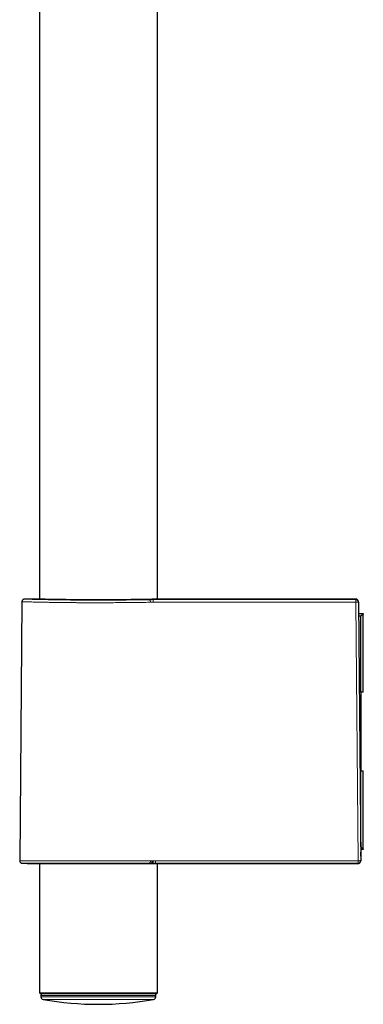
# Model space of a CAD drawing. Header units: millimetres. Extents: x 8 to 830, y 12 to 2106.
# Tile 89 of 256: x 146 to 211, y 1092 to 1280. Entities that reach past the tile are written whole.
import ezdxf

# ---------------------------------------------------------------- set-up
doc = ezdxf.new("R2010")
doc.units = ezdxf.units.MM

msp = doc.modelspace()

# ---------------------------------------------------------------- linework, layer by layer
at = {"color": 7, "linetype": 'Continuous', "lineweight": 30}
for p, q in [((149.64, 1378.26), (149.64, 1169.21)), ((172.14, 1169.21), (172.14, 1378.83)), ((149.15, 1169.22), (146.82, 1169.22)), ((209.96, 1169.22), (172.64, 1169.22)), ((146.32, 1168.73), (145.89, 1119.37)), ((210.46, 1168.64), (210.46, 1168.73)), ((210.46, 1168.64), (210.89, 1119.38)), ((210.48, 1166.5), (211.39, 1166.5)), ((210.89, 1166), (210.48, 1166)), ((211.39, 1166.35), (210.89, 1166)), ((210.89, 1151.5), (210.89, 1166)), ((211.39, 1166.5), (211.39, 1166.35)), ((211.39, 1151.5), (211.39, 1166.35)), ((210.89, 1151.5), (210.61, 1151.5)), ((211.39, 1151.5), (210.89, 1151.5)), ((210.89, 1151.5), (210.89, 1136.5)), ((210.74, 1136.5), (210.89, 1136.5)), ((210.89, 1122), (210.89, 1136.5)), ((210.89, 1136.5), (211.39, 1136.5)), ((211.39, 1121.65), (211.39, 1136.5)), ((210.86, 1122), (210.89, 1122)), ((211.39, 1121.5), (210.87, 1121.5)), ((210.87, 1121.01), (210.87, 1121)), ((210.87, 1121), (210.89, 1119.4)), ((210.89, 1122), (211.39, 1121.65)), ((211.39, 1121.65), (211.39, 1121.5)), ((146.38, 1118.87), (147.33, 1118.83)), ((147.35, 1118.83), (170.61, 1118.83)), ((149.64, 1118.83), (149.64, 1094.2)), ((170.6, 1118.83), (170.8, 1118.82)), ((171.18, 1118.82), (171.78, 1118.82)), ((171.78, 1118.82), (173.06, 1118.82)), ((172.14, 1094.2), (172.14, 1118.82)), ((207.78, 1118.82), (209.72, 1118.82)), ((209.74, 1118.82), (209.72, 1118.82)), ((210.39, 1118.84), (209.74, 1118.82)), ((209.74, 1118.82), (210.29, 1118.84)), ((210.29, 1118.84), (210.39, 1118.84)), ((210.89, 1119.4), (210.89, 1119.34)), ((210.89, 1119.38), (210.89, 1119.36)), ((149.64, 1094.2), (149.84, 1094)), ((149.64, 1094.2), (172.14, 1094.2)), ((171.94, 1094), (172.14, 1094.2)), ((171.94, 1094), (149.84, 1094)), ((149.95, 1093.69), (149.95, 1093.41)), ((171.83, 1093.41), (171.84, 1093.69))]:
    msp.add_line(p, q, dxfattribs=at)
at = {"color": 8, "linetype": 'Continuous', "lineweight": 0}
for p, q in [((209.96, 1169.13), (209.96, 1169.22)), ((210.4, 1119.37), (209.97, 1168.65)), ((210.87, 1121), (210.87, 1121)), ((145.89, 1119.37), (170.81, 1119.37)), ((170.5, 1118.87), (146.38, 1118.87)), ((147.33, 1118.83), (170.63, 1118.83)), ((170.82, 1118.82), (170.8, 1118.82)), ((171.18, 1119.37), (171.31, 1119.37)), ((171.18, 1118.82), (171.78, 1118.82)), ((171.18, 1118.82), (171.18, 1118.82)), ((171.78, 1118.82), (171.78, 1118.87)), ((171.78, 1118.82), (173.06, 1118.82)), ((207.78, 1118.82), (209.74, 1118.82)), ((210.39, 1118.84), (210.39, 1118.87)), ((210.39, 1118.84), (210.39, 1118.84)), ((171.84, 1093.69), (149.95, 1093.69)), ((149.95, 1093.41), (171.83, 1093.41)), ((171.42, 1092.93), (150.36, 1092.93))]:
    msp.add_line(p, q, dxfattribs=at)
at = {"color": 8, "linetype": 'Continuous', "lineweight": 0, "flags": 128}
for points in [[(171.35, 1168.64), (171.35, 1168.71), (171.35, 1168.79), (171.35, 1168.86), (171.35, 1168.92), (171.35, 1168.98), (171.35, 1169.03), (171.35, 1169.07), (171.35, 1169.1), (171.35, 1169.12), (171.35, 1169.13)], [(171.31, 1118.87), (171.31, 1118.88), (171.31, 1118.9), (171.31, 1118.93), (171.31, 1118.97), (171.31, 1119.02), (171.31, 1119.08), (171.31, 1119.15), (171.31, 1119.22), (171.31, 1119.3), (171.31, 1119.37)], [(171.31, 1119.37), (171.37, 1119.37), (171.43, 1119.37), (171.49, 1119.37), (171.54, 1119.37), (171.6, 1119.37), (171.66, 1119.37), (171.72, 1119.37), (171.78, 1119.37)], [(171.78, 1118.87), (171.72, 1118.87), (171.66, 1118.87), (171.6, 1118.87), (171.54, 1118.87), (171.49, 1118.87), (171.43, 1118.87), (171.37, 1118.87), (171.31, 1118.87)], [(171.78, 1119.37), (176.61, 1119.37), (181.43, 1119.37), (186.26, 1119.37), (191.09, 1119.37), (195.92, 1119.37), (200.74, 1119.37), (205.57, 1119.37), (210.4, 1119.37)], [(210.39, 1118.87), (205.56, 1118.87), (200.74, 1118.87), (195.91, 1118.87), (191.08, 1118.87), (186.26, 1118.87), (181.43, 1118.87), (176.6, 1118.87), (171.78, 1118.87)], [(210.4, 1119.37), (210.47, 1119.37), (210.55, 1119.37), (210.62, 1119.37), (210.69, 1119.37), (210.74, 1119.37), (210.79, 1119.38), (210.83, 1119.38), (210.86, 1119.38), (210.88, 1119.38), (210.89, 1119.38)]]:
    msp.add_lwpolyline(points, dxfattribs=at)
at = {"color": 8, "linetype": 'Continuous', "lineweight": 0}
for centre, radius, start, end in [((203.47, 1168.76), 6.5, 358.9934, 3.2946), ((209.96, 1168.63), 0.5, 0.5052, 90.0054), ((170.39, 1168.68), 0.451, 352.7123, 76.4148), ((210.13, 1163.7), 4.95, 86.2204, 91.8986), ((170.37, 1119.3), 0.453, 286.4452, 8.8926), ((171.16, 1129.02), 10.2, 268.0781, 270.1376), ((171.31, 1153.49), 34.62, 269.6509, 270.0004), ((210.39, 1119.37), 0.5, 270.0208, 0.4833), ((203.51, 1119.25), 6.89, 356.8333, 0.9908)]:
    msp.add_arc(centre, radius, start, end, dxfattribs=at)
at = {"color": 7, "linetype": 'Continuous', "lineweight": 30}
for centre, radius, start, end in [((146.39, 1119.37), 0.5, 179.5, 267.9546), ((147.35, 1119.33), 0.5, 267.9546, 270), ((170.62, 1118.9), 0.0657, 271.6854, 274.3889), ((160.84, 1234.72), 116.3, 274.8247, 275.0586), ((171.1, 1118.88), 0.00787, 274.252, 279.8924), ((150.25, 1093.7), 0.3, 90, 181), ((150.45, 1093.42), 0.5, 181, 259.9391), ((160.89, 1152.26), 60.26, 259.9391, 280.0609), ((171.33, 1093.42), 0.5, 280.0609, 359), ((171.54, 1093.7), 0.3, 359, 90)]:
    msp.add_arc(centre, radius, start, end, dxfattribs=at)
at = {"color": 8, "linetype": 'Continuous', "lineweight": 0}
msp.add_ellipse((160.89, 1118.49), major_axis=(13.55, 0), ratio=0.035714, start_param=0.748521, end_param=0.769445, dxfattribs=at)
at = {"color": 7, "linetype": 'Continuous', "lineweight": 30}
msp.add_ellipse((210.39, 1119.34), major_axis=(0.353, 0.367), ratio=0.964948, start_param=3.92703, end_param=5.505848, dxfattribs=at)
for points, knots in [([(146.82, 1169.22), (146.79, 1169.22), (146.71, 1169.22), (146.62, 1169.18), (146.55, 1169.15), (146.5, 1169.1), (146.44, 1169.05), (146.38, 1168.97), (146.34, 1168.86), (146.33, 1168.77), (146.32, 1168.73)], [0, 0, 0, 0, 0.1487004, 0.2761595, 0.3760019, 0.4500903, 0.5454227, 0.6723852, 0.8267074, 1, 1, 1, 1]), ([(172.64, 1169.22), (172.63, 1169.22), (172.63, 1169.22), (172.63, 1169.22), (172.62, 1169.22), (172.61, 1169.22), (172.59, 1169.22), (172.57, 1169.22), (172.53, 1169.22), (172.46, 1169.22), (172.34, 1169.22), (172.18, 1169.21), (171.98, 1169.21), (171.72, 1169.2), (171.42, 1169.2), (171.06, 1169.19), (170.66, 1169.18), (170.21, 1169.17), (169.73, 1169.16), (169.2, 1169.16), (168.65, 1169.15), (168.05, 1169.14), (167.42, 1169.13), (166.77, 1169.12), (166.09, 1169.11), (165.39, 1169.11), (164.67, 1169.1), (163.93, 1169.1), (163.18, 1169.09), (162.43, 1169.09), (161.66, 1169.09), (160.9, 1169.09), (160.14, 1169.09), (159.37, 1169.09), (158.62, 1169.09), (157.87, 1169.1), (157.13, 1169.1), (156.41, 1169.11), (155.71, 1169.11), (155.03, 1169.12), (154.38, 1169.13), (153.75, 1169.14), (153.15, 1169.15), (152.58, 1169.16), (152.06, 1169.16), (151.57, 1169.17), (151.12, 1169.18), (150.72, 1169.19), (150.36, 1169.2), (150.06, 1169.2), (149.81, 1169.21), (149.61, 1169.21), (149.45, 1169.22), (149.34, 1169.22), (149.27, 1169.22), (149.22, 1169.22), (149.19, 1169.22), (149.16, 1169.22), (149.15, 1169.22), (149.14, 1169.22), (149.15, 1169.22), (149.15, 1169.22)], [0, 0, 0, 0, 0.005533, 0.011141, 0.016749, 0.02236, 0.027974, 0.033595, 0.039223, 0.054752, 0.07026, 0.088571, 0.106899, 0.1253, 0.146142, 0.166907, 0.187681, 0.208563, 0.229302, 0.24999, 0.27065, 0.291416, 0.31238, 0.333172, 0.353981, 0.374895, 0.395795, 0.4166, 0.437397, 0.458339, 0.479091, 0.499747, 0.520407, 0.541136, 0.562026, 0.582788, 0.603553, 0.624408, 0.645305, 0.666122, 0.686949, 0.707989, 0.728889, 0.749743, 0.770589, 0.791489, 0.812536, 0.833353, 0.854172, 0.87508, 0.892601, 0.910059, 0.927503, 0.94503, 0.954216, 0.963371, 0.972501, 0.981615, 0.990721, 0.999827, 1, 1, 1, 1]), ([(210.46, 1168.73), (210.45, 1168.77), (210.45, 1168.84), (210.41, 1168.93), (210.37, 1169), (210.33, 1169.06), (210.28, 1169.11), (210.2, 1169.17), (210.09, 1169.21), (210, 1169.22), (209.96, 1169.22)], [0, 0, 0, 0, 0.1487, 0.276159, 0.376001, 0.45009, 0.545422, 0.672385, 0.826707, 1, 1, 1, 1]), ([(170.8, 1118.82), (170.83, 1118.82), (170.88, 1118.82), (170.98, 1118.82), (171.08, 1118.82), (171.15, 1118.82), (171.18, 1118.82)], [0, 0, 0, 0, 0.2541979, 0.5030508, 0.7502109, 1, 1, 1, 1]), ([(171.1, 1118.87), (171.11, 1118.88), (171.12, 1118.88), (171.13, 1118.91), (171.14, 1118.94), (171.15, 1118.97), (171.15, 1119), (171.16, 1119.03), (171.17, 1119.08), (171.17, 1119.16), (171.18, 1119.26), (171.18, 1119.33), (171.18, 1119.37)], [0, 0, 0, 0, 0.1370436, 0.2685662, 0.3309933, 0.3905515, 0.4468941, 0.4997536, 0.5905795, 0.707055, 0.8456167, 1, 1, 1, 1]), ([(172.14, 1118.82), (174.57, 1118.82), (179.54, 1118.82), (187.05, 1118.82), (194.69, 1118.82), (202.25, 1118.82), (207.26, 1118.82), (209.72, 1118.82)], [0, 0, 0, 0, 0.193545, 0.396797, 0.600052, 0.803304, 1, 1, 1, 1]), ([(173.06, 1118.82), (174.99, 1118.82), (179.29, 1118.82), (185.95, 1118.82), (193.46, 1118.82), (200.73, 1118.82), (205.65, 1118.82), (207.78, 1118.82)], [0, 0, 0, 0, 0.167152, 0.371246, 0.575339, 0.815878, 1, 1, 1, 1]), ([(210.39, 1118.84), (210.43, 1118.84), (210.5, 1118.85), (210.59, 1118.88), (210.66, 1118.92), (210.72, 1118.96), (210.77, 1119.02), (210.83, 1119.1), (210.87, 1119.19), (210.88, 1119.27), (210.89, 1119.32), (210.89, 1119.34)], [0, 0, 0, 0, 0.1484242, 0.2758286, 0.3757079, 0.4498504, 0.5452621, 0.6723042, 0.8266027, 0.9116478, 1, 1, 1, 1])]:
    msp.add_open_spline(points, degree=3, knots=knots, dxfattribs=at)
at = {"color": 8, "linetype": 'Continuous', "lineweight": 0}
for points, knots in [([(146.82, 1169.22), (146.83, 1169.22), (146.83, 1169.22), (146.86, 1169.22), (146.9, 1169.22), (146.97, 1169.22), (147.05, 1169.22), (147.15, 1169.22), (147.27, 1169.21), (147.43, 1169.21), (147.62, 1169.2), (147.86, 1169.2), (148.13, 1169.19), (148.43, 1169.18), (148.76, 1169.17), (149.12, 1169.17), (149.5, 1169.16), (149.91, 1169.15), (150.35, 1169.14), (150.81, 1169.13), (151.3, 1169.12), (151.82, 1169.11), (152.36, 1169.1), (152.91, 1169.09), (153.48, 1169.08), (154.06, 1169.07), (154.66, 1169.07), (155.28, 1169.06), (155.9, 1169.05), (156.54, 1169.05), (157.19, 1169.04), (157.85, 1169.04), (158.52, 1169.03), (159.2, 1169.03), (159.88, 1169.03), (160.56, 1169.03), (161.24, 1169.03), (161.92, 1169.03), (162.6, 1169.03), (163.27, 1169.03), (163.94, 1169.04), (164.6, 1169.04), (165.26, 1169.05), (165.9, 1169.05), (166.53, 1169.06), (167.15, 1169.07), (167.75, 1169.07), (168.34, 1169.08), (168.91, 1169.09), (169.46, 1169.1), (169.99, 1169.11), (170.33, 1169.12), (170.5, 1169.12)], [0, 0, 0, 0, 0.015325, 0.03092, 0.0465, 0.062087, 0.077703, 0.093367, 0.1091, 0.124923, 0.145924, 0.166776, 0.187528, 0.208229, 0.228928, 0.249673, 0.270398, 0.2911, 0.31183, 0.332638, 0.353572, 0.374681, 0.395803, 0.41675, 0.437569, 0.45831, 0.479023, 0.499757, 0.520524, 0.54123, 0.561921, 0.582648, 0.603459, 0.624403, 0.645439, 0.666346, 0.68717, 0.707963, 0.728774, 0.749652, 0.77057, 0.791394, 0.812175, 0.832961, 0.853801, 0.874746, 0.895705, 0.916564, 0.937374, 0.958184, 0.979043, 1, 1, 1, 1]), ([(171.35, 1169.13), (173.75, 1169.13), (178.56, 1169.13), (185.76, 1169.13), (193.4, 1169.13), (201.46, 1169.13), (207.13, 1169.13), (209.96, 1169.13)], [0, 0, 0, 0, 0.1866697, 0.3733352, 0.5599991, 0.779997, 1, 1, 1, 1]), ([(170.84, 1168.62), (170.43, 1168.62), (169.64, 1168.6), (168.32, 1168.58), (166.96, 1168.57), (165.57, 1168.56), (164.16, 1168.55), (162.53, 1168.54), (160.69, 1168.54), (159.08, 1168.54), (157.92, 1168.54), (157.18, 1168.55), (156.46, 1168.55), (155.76, 1168.56), (154.66, 1168.57), (153.19, 1168.58), (151.76, 1168.61), (150.72, 1168.62), (149.99, 1168.64), (149.31, 1168.65), (148.52, 1168.67), (147.69, 1168.7), (147.09, 1168.71), (146.75, 1168.72), (146.56, 1168.72), (146.43, 1168.73), (146.35, 1168.73), (146.31, 1168.73), (146.33, 1168.73), (146.33, 1168.73)], [0, 0, 0, 0, 0.047471, 0.093886, 0.139245, 0.183549, 0.226797, 0.268989, 0.330268, 0.389176, 0.412089, 0.434622, 0.456774, 0.478546, 0.499939, 0.562423, 0.624907, 0.65617, 0.687433, 0.718696, 0.749959, 0.808416, 0.869503, 0.894693, 0.920305, 0.946339, 0.972795, 0.999673, 1, 1, 1, 1]), ([(170.5, 1169.12), (170.54, 1169.12), (170.63, 1169.12), (170.78, 1169.12), (170.95, 1169.12), (171.14, 1169.13), (171.28, 1169.13), (171.35, 1169.13)], [0, 0, 0, 0, 0.187241, 0.373749, 0.559989, 0.779568, 1, 1, 1, 1]), ([(171.35, 1168.64), (171.3, 1168.64), (171.21, 1168.64), (171.07, 1168.63), (170.95, 1168.63), (170.87, 1168.63), (170.84, 1168.62)], [0, 0, 0, 0, 0.250362, 0.499825, 0.749382, 1, 1, 1, 1]), ([(209.97, 1168.65), (207.56, 1168.65), (202.76, 1168.64), (195.55, 1168.64), (187.91, 1168.64), (179.85, 1168.64), (174.18, 1168.64), (171.35, 1168.64)], [0, 0, 0, 0, 0.18667, 0.373335, 0.559999, 0.779997, 1, 1, 1, 1]), ([(171.1, 1118.87), (171.04, 1118.87), (170.91, 1118.87), (170.75, 1118.87), (170.61, 1118.87), (170.53, 1118.87), (170.5, 1118.87)], [0, 0, 0, 0, 0.2799591, 0.5602796, 0.7800303, 1, 1, 1, 1]), ([(170.81, 1119.37), (170.84, 1119.37), (170.89, 1119.37), (170.98, 1119.37), (171.08, 1119.37), (171.15, 1119.37), (171.18, 1119.37)], [0, 0, 0, 0, 0.250276, 0.500822, 0.75097, 1, 1, 1, 1])]:
    msp.add_open_spline(points, degree=3, knots=knots, dxfattribs=at)
msp.add_open_spline([(171.78, 1118.87), (171.78, 1118.88), (171.78, 1118.9), (171.78, 1119.02), (171.78, 1119.18), (171.78, 1119.31), (171.78, 1119.37)], degree=3, dxfattribs=at)

doc.saveas('drawing.dxf')
